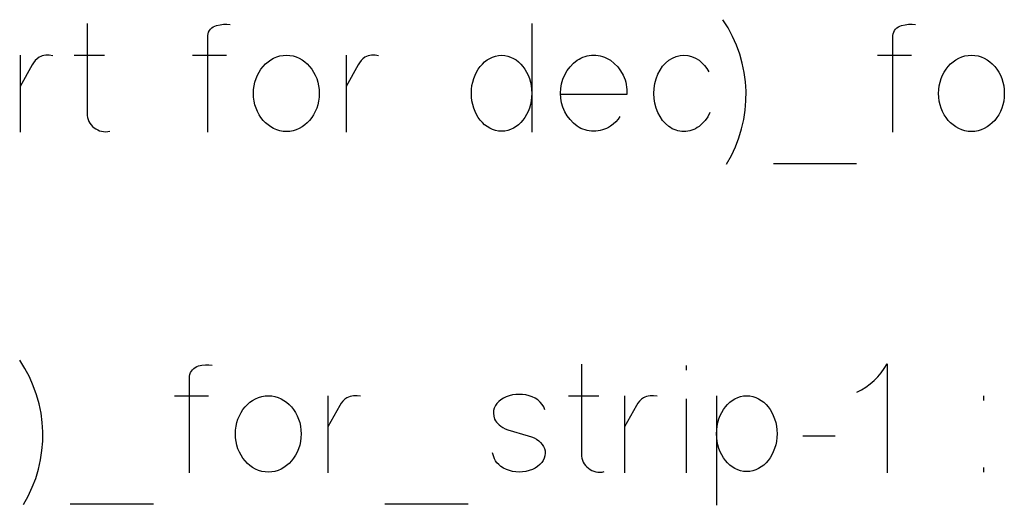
# Model space of a CAD drawing. Header units: inches. Extents: x -14.1 to 21.9, y -36.2 to -13.1.
# Tile 50 of 74: x 8.62 to 8.891, y -25.12 to -24.986. Entities that reach past the tile are written whole.
import ezdxf

# ---------------------------------------------------------------- set-up
doc = ezdxf.new("R2010")
doc.units = ezdxf.units.IN
doc.header["$LTSCALE"] = 0.5
doc.header["$MEASUREMENT"] = 0

msp = doc.modelspace()

# ---------------------------------------------------------------- linework, layer by layer
at = {"color": 7, "linetype": 'Continuous'}
for p, q in [((8.638613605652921, -24.98742955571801), (8.63861616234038, -25.01220773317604)), ((8.67299266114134, -24.98861660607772), (8.673388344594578, -24.98832883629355)), ((8.673388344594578, -24.98832883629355), (8.673819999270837, -24.98810101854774)), ((8.673819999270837, -24.98810101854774), (8.674299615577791, -24.98792715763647)), ((8.674299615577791, -24.98792715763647), (8.675264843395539, -24.98772931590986)), ((8.674299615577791, -24.98792715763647), (8.674299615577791, -24.98792715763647)), ((8.675264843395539, -24.98772931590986), (8.676218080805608, -24.98762739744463)), ((8.676218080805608, -24.98762739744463), (8.677153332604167, -24.98762140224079)), ((8.677153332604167, -24.98762140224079), (8.67807059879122, -24.98771732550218)), ((8.761155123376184, -24.98738758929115), (8.761158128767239, -25.01738758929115)), ((8.861769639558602, -24.98861660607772), (8.86216532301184, -24.98832883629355)), ((8.86216532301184, -24.98832883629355), (8.8625969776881, -24.98810101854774)), ((8.8625969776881, -24.98810101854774), (8.863076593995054, -24.98792715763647)), ((8.863076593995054, -24.98792715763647), (8.864041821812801, -24.98772931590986)), ((8.863076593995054, -24.98792715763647), (8.863076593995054, -24.98792715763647)), ((8.864041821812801, -24.98772931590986), (8.86499505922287, -24.98762739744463)), ((8.86499505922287, -24.98762739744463), (8.865930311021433, -24.98762140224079)), ((8.865930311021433, -24.98762140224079), (8.866847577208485, -24.98771732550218)), ((8.671851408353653, -25.01738758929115), (8.671853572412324, -24.99074490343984)), ((8.671853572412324, -24.99074490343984), (8.671949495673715, -24.99024730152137)), ((8.671853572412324, -24.99074490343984), (8.671853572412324, -24.99074490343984)), ((8.671949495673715, -24.99024730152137), (8.672111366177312, -24.98977967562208)), ((8.672111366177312, -24.98977967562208), (8.672345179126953, -24.98935401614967)), ((8.672345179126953, -24.98935401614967), (8.672638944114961, -24.98896432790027)), ((8.672638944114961, -24.98896432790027), (8.67299266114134, -24.98861660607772)), ((8.86062917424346, -25.01738758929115), (8.86063055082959, -24.99074490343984)), ((8.86063055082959, -24.99074490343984), (8.860726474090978, -24.99024730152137)), ((8.86063055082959, -24.99074490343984), (8.86063055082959, -24.99074490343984)), ((8.860726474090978, -24.99024730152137), (8.860888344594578, -24.98977967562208)), ((8.860888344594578, -24.98977967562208), (8.861122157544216, -24.98935401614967)), ((8.861122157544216, -24.98935401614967), (8.861415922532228, -24.98896432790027)), ((8.861415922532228, -24.98896432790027), (8.861769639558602, -24.98861660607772)), ((8.620178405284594, -24.99617056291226), (8.62018091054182, -25.01738758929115)), ((8.625828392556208, -24.99648830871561), (8.625402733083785, -24.99671013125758)), ((8.626272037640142, -24.99632044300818), (8.625828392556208, -24.99648830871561)), ((8.626739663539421, -24.99621252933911), (8.626272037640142, -24.99632044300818)), ((8.627225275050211, -24.99615257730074), (8.626739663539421, -24.99621252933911)), ((8.628208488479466, -24.99615257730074), (8.627225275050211, -24.99615257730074)), ((8.62917072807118, -24.99629646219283), (8.628208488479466, -24.99615257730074)), ((8.635051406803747, -24.99617056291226), (8.643382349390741, -24.99617056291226)), ((8.66766500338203, -24.99612859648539), (8.67703342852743, -24.99612859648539)), ((8.690025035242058, -24.99696192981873), (8.690870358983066, -24.99659622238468)), ((8.690870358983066, -24.99659622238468), (8.691739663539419, -24.99633842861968)), ((8.691739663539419, -24.99633842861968), (8.692632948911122, -24.99618255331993)), ((8.692632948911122, -24.99618255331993), (8.693550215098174, -24.99612859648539)), ((8.693550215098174, -24.99612859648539), (8.693550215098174, -24.99612859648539)), ((8.693550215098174, -24.99612859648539), (8.694467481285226, -24.99618255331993)), ((8.694467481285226, -24.99618255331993), (8.695360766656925, -24.99633842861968)), ((8.695360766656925, -24.99633842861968), (8.696218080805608, -24.99659622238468)), ((8.696218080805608, -24.99659622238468), (8.69705141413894, -24.99696192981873)), ((8.709960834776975, -24.99617056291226), (8.709965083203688, -25.01738758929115)), ((8.715612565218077, -24.99648830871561), (8.715186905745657, -24.99671013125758)), ((8.71605621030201, -24.99632044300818), (8.715612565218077, -24.99648830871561)), ((8.71652383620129, -24.99621252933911), (8.71605621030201, -24.99632044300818)), ((8.717009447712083, -24.99615257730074), (8.71652383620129, -24.99621252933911)), ((8.717992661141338, -24.99615257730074), (8.717009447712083, -24.99615257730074)), ((8.718957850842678, -24.99629646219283), (8.717992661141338, -24.99615257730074)), ((8.749575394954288, -24.99700389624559), (8.750342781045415, -24.99663818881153)), ((8.750342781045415, -24.99663818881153), (8.751146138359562, -24.99638039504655)), ((8.751146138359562, -24.99638039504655), (8.751967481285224, -24.99622451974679)), ((8.751967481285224, -24.99622451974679), (8.752824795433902, -24.99617056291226)), ((8.752824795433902, -24.99617056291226), (8.752824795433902, -24.99617056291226)), ((8.752824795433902, -24.99617056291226), (8.753682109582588, -24.99622451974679)), ((8.753682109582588, -24.99622451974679), (8.754509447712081, -24.99638039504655)), ((8.754509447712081, -24.99638039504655), (8.755312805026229, -24.99663818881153)), ((8.755312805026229, -24.99663818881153), (8.75608019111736, -24.99700389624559)), ((8.774713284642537, -24.99691996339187), (8.775264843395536, -24.9966801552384)), ((8.775264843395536, -24.9966801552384), (8.775828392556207, -24.99648231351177)), ((8.775828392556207, -24.99648231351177), (8.776403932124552, -24.99632643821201)), ((8.776403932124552, -24.99632643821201), (8.776991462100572, -24.99621852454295)), ((8.776991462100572, -24.99621852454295), (8.777596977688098, -24.99615257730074)), ((8.777596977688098, -24.99615257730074), (8.778208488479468, -24.99612859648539)), ((8.778208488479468, -24.99612859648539), (8.77882599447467, -24.99615257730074)), ((8.77882599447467, -24.99615257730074), (8.7794315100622, -24.99621852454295)), ((8.7794315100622, -24.99621852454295), (8.780025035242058, -24.99632643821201)), ((8.780025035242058, -24.99632643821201), (8.780606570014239, -24.99648231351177)), ((8.780606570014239, -24.99648231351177), (8.781176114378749, -24.9966801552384)), ((8.781176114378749, -24.9966801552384), (8.781733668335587, -24.99691996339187)), ((8.799911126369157, -24.99691996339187), (8.800948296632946, -24.99648231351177)), ((8.800948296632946, -24.99648231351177), (8.802003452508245, -24.99621852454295)), ((8.802003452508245, -24.99621852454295), (8.80308858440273, -24.99612859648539)), ((8.80308858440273, -24.99612859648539), (8.80308858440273, -24.99612859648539)), ((8.80308858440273, -24.99612859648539), (8.8041557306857, -24.99621852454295)), ((8.8041557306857, -24.99621852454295), (8.805204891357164, -24.99648231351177)), ((8.805204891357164, -24.99648231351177), (8.806230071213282, -24.99691996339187)), ((8.856442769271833, -24.99612859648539), (8.865810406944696, -24.99612859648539)), ((8.878802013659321, -24.99696192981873), (8.879647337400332, -24.99659622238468)), ((8.879647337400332, -24.99659622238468), (8.880516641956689, -24.99633842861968)), ((8.880516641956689, -24.99633842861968), (8.881409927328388, -24.99618255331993)), ((8.881409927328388, -24.99618255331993), (8.882327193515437, -24.99612859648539)), ((8.882327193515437, -24.99612859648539), (8.882327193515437, -24.99612859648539)), ((8.882327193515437, -24.99612859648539), (8.883244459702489, -24.99618255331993)), ((8.883244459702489, -24.99618255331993), (8.884137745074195, -24.99633842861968)), ((8.884137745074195, -24.99633842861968), (8.884995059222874, -24.99659622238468)), ((8.884995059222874, -24.99659622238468), (8.885828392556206, -24.99696192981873)), ((8.62349625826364, -24.99882643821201), (8.62018091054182, -25.0047496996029)), ((8.623867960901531, -24.99821492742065), (8.62349625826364, -24.99882643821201)), ((8.62349625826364, -24.99882643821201), (8.62349625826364, -24.99882643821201)), ((8.624323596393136, -24.99762140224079), (8.623867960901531, -24.99821492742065)), ((8.624845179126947, -24.99709981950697), (8.624323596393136, -24.99762140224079)), ((8.625402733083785, -24.99671013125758), (8.624845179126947, -24.99709981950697)), ((8.625402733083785, -24.99671013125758), (8.625402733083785, -24.99671013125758)), ((8.686535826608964, -24.99996552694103), (8.687123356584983, -24.99922212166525)), ((8.687123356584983, -24.99922212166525), (8.68777083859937, -24.99854466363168)), ((8.68777083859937, -24.99854466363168), (8.688472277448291, -24.99793914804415)), ((8.688472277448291, -24.99793914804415), (8.689221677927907, -24.9974115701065)), ((8.689221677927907, -24.9974115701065), (8.690025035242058, -24.99696192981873)), ((8.69705141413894, -24.99696192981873), (8.697842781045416, -24.9974115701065)), ((8.697842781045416, -24.9974115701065), (8.698592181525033, -24.99793914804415)), ((8.698592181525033, -24.99793914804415), (8.69928162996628, -24.99854466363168)), ((8.69928162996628, -24.99854466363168), (8.699929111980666, -24.99922212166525)), ((8.699929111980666, -24.99922212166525), (8.700516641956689, -24.99996552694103)), ((8.713280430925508, -24.99882643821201), (8.709965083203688, -25.0047496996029)), ((8.7136521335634, -24.99821492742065), (8.713280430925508, -24.99882643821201)), ((8.713280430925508, -24.99882643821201), (8.713280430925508, -24.99882643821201)), ((8.714107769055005, -24.99762140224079), (8.7136521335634, -24.99821492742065)), ((8.714629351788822, -24.99709981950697), (8.714107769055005, -24.99762140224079)), ((8.715186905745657, -24.99671013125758), (8.714629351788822, -24.99709981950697)), ((8.715186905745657, -24.99671013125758), (8.715186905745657, -24.99671013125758)), ((8.74640992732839, -24.9999775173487), (8.746943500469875, -24.99924010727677)), ((8.746943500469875, -24.99924010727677), (8.747531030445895, -24.99857463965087)), ((8.747531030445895, -24.99857463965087), (8.748160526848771, -24.99797511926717)), ((8.748160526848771, -24.99797511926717), (8.748843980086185, -24.99745353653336)), ((8.748843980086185, -24.99745353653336), (8.749575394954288, -24.99700389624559)), ((8.75608019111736, -24.99700389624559), (8.756811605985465, -24.99745353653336)), ((8.756811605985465, -24.99745353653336), (8.757495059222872, -24.99797511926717)), ((8.757495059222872, -24.99797511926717), (8.758124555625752, -24.99857463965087)), ((8.758124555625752, -24.99857463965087), (8.758712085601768, -24.99924010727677)), ((8.758712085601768, -24.99924010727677), (8.759245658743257, -24.9999775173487)), ((8.770918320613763, -25.00036720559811), (8.7717036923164, -24.99931804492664)), ((8.7717036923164, -24.99931804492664), (8.772614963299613, -24.99837679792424)), ((8.772614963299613, -24.99837679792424), (8.773652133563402, -24.99753746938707)), ((8.773652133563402, -24.99753746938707), (8.774179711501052, -24.99720773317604)), ((8.773652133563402, -24.99753746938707), (8.773652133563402, -24.99753746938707)), ((8.774179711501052, -24.99720773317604), (8.774713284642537, -24.99691996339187)), ((8.781733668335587, -24.99691996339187), (8.782279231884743, -24.99720773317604)), ((8.782279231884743, -24.99720773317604), (8.782812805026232, -24.99753746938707)), ((8.782812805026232, -24.99753746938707), (8.782812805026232, -24.99753746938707)), ((8.782812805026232, -24.99753746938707), (8.783885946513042, -24.99840077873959)), ((8.783885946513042, -24.99840077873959), (8.784827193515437, -24.99937799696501)), ((8.784827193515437, -24.99937799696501), (8.785636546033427, -25.0004631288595)), ((8.796487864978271, -25.00023531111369), (8.797195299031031, -24.99920413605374)), ((8.797195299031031, -24.99920413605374), (8.797998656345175, -24.9983048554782)), ((8.797998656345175, -24.9983048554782), (8.798903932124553, -24.99753746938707)), ((8.798903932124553, -24.99753746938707), (8.799911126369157, -24.99691996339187)), ((8.798903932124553, -24.99753746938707), (8.798903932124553, -24.99753746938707)), ((8.806230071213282, -24.99691996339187), (8.807237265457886, -24.99753746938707)), ((8.807237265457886, -24.99753746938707), (8.807237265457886, -24.99753746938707)), ((8.807237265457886, -24.99753746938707), (8.808046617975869, -24.99822092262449)), ((8.808046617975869, -24.99822092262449), (8.808772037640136, -24.99897631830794)), ((8.808772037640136, -24.99897631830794), (8.809413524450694, -24.99981564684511)), ((8.87531280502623, -24.99996552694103), (8.87590033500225, -24.99922212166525)), ((8.87590033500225, -24.99922212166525), (8.87654781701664, -24.99854466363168)), ((8.87654781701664, -24.99854466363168), (8.87724925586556, -24.99793914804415)), ((8.87724925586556, -24.99793914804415), (8.877998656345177, -24.9974115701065)), ((8.877998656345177, -24.9974115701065), (8.878802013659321, -24.99696192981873)), ((8.885828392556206, -24.99696192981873), (8.886619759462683, -24.9974115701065)), ((8.886619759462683, -24.9974115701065), (8.887369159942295, -24.99793914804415)), ((8.887369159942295, -24.99793914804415), (8.888058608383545, -24.99854466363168)), ((8.888058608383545, -24.99854466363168), (8.888706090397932, -24.99922212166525)), ((8.888706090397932, -24.99922212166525), (8.889293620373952, -24.99996552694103)), ((8.685174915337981, -25.0025734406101), (8.685564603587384, -25.00164418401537)), ((8.685564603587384, -25.00164418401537), (8.686014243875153, -25.00077487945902)), ((8.686014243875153, -25.00077487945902), (8.686535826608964, -24.99996552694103)), ((8.700516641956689, -24.99996552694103), (8.7010382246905, -25.00077487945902)), ((8.7010382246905, -25.00077487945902), (8.701493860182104, -25.00164418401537)), ((8.701493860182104, -25.00164418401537), (8.701877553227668, -25.0025734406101)), ((8.745156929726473, -25.00255545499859), (8.745516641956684, -25.00163219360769)), ((8.745516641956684, -25.00163219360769), (8.745936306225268, -25.00077487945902)), ((8.745936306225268, -25.00077487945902), (8.74640992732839, -24.9999775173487)), ((8.759245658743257, -24.9999775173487), (8.759719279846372, -25.00077487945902)), ((8.759719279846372, -25.00077487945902), (8.760132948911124, -25.00163219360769)), ((8.760132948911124, -25.00163219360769), (8.760492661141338, -25.00255545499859)), ((8.769731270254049, -25.00273531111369), (8.77025285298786, -25.0015182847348)), ((8.77025285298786, -25.0015182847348), (8.770918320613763, -25.00036720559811)), ((8.785636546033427, -25.0004631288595), (8.786314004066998, -25.00166216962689)), ((8.786314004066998, -25.00166216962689), (8.786595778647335, -25.00229166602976)), ((8.795390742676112, -25.0026393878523), (8.795882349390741, -25.00139238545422)), ((8.795882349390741, -25.00139238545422), (8.796487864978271, -25.00023531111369)), ((8.795882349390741, -25.00139238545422), (8.795882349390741, -25.00139238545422)), ((8.809413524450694, -24.99981564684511), (8.809971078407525, -25.00072691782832)), ((8.873951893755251, -25.0025734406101), (8.87434158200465, -25.00164418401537)), ((8.87434158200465, -25.00164418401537), (8.874791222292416, -25.00077487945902)), ((8.874791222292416, -25.00077487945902), (8.87531280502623, -24.99996552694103)), ((8.889293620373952, -24.99996552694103), (8.889815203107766, -25.00077487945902)), ((8.889815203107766, -25.00077487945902), (8.89027083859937, -25.00164418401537)), ((8.89027083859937, -25.00164418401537), (8.890654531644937, -25.0025734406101)), ((8.68451544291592, -25.00558902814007), (8.684647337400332, -25.00455785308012)), ((8.684647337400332, -25.00455785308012), (8.684869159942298, -25.00355065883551)), ((8.684869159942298, -25.00355065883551), (8.685174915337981, -25.0025734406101)), ((8.701877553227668, -25.0025734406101), (8.70218930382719, -25.00355065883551)), ((8.70218930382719, -25.00355065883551), (8.702411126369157, -25.00455785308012)), ((8.702411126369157, -25.00455785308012), (8.702543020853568, -25.00558902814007)), ((8.744539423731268, -25.00555305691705), (8.744665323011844, -25.0045218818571)), ((8.744665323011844, -25.0045218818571), (8.744869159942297, -25.00352667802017)), ((8.744869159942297, -25.00352667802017), (8.745156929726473, -25.00255545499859)), ((8.760492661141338, -25.00255545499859), (8.76078642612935, -25.00352667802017)), ((8.76078642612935, -25.00352667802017), (8.760990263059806, -25.0045218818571)), ((8.760990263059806, -25.0045218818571), (8.761116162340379, -25.00555305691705)), ((8.769131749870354, -25.00528327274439), (8.769353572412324, -25.00399430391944)), ((8.769353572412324, -25.00399430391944), (8.769731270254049, -25.00273531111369)), ((8.786595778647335, -25.00229166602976), (8.786841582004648, -25.00293315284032)), ((8.786841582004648, -25.00293315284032), (8.78703342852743, -25.00358663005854)), ((8.78703342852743, -25.00358663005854), (8.78718930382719, -25.0042461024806)), ((8.78718930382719, -25.0042461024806), (8.787297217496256, -25.00491756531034)), ((8.794833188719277, -25.00527128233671), (8.79504302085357, -25.00392835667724)), ((8.79504302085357, -25.00392835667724), (8.795390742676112, -25.0026393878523)), ((8.873292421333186, -25.00558902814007), (8.873424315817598, -25.00455785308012)), ((8.873424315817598, -25.00455785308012), (8.873646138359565, -25.00355065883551)), ((8.873646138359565, -25.00355065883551), (8.873951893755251, -25.0025734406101)), ((8.890654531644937, -25.0025734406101), (8.890966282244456, -25.00355065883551)), ((8.890966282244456, -25.00355065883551), (8.891188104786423, -25.00455785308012)), ((8.891188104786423, -25.00455785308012), (8.891319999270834, -25.00558902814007)), ((8.68447347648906, -25.00665617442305), (8.68451544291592, -25.00558902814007)), ((8.68451544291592, -25.0077353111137), (8.68447347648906, -25.00665617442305)), ((8.68447347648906, -25.00665617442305), (8.68447347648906, -25.00665617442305)), ((8.702543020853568, -25.00558902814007), (8.702584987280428, -25.00665617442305)), ((8.702583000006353, -25.00665617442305), (8.702543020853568, -25.0077353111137)), ((8.744497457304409, -25.00661420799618), (8.744539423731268, -25.00555305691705)), ((8.744539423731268, -25.00769334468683), (8.744497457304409, -25.00661420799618)), ((8.744497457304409, -25.00661420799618), (8.744497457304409, -25.00661420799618)), ((8.761116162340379, -25.00555305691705), (8.761158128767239, -25.00661420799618)), ((8.761155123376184, -25.00661420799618), (8.761116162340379, -25.00769334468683)), ((8.769053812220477, -25.00661420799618), (8.769131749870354, -25.00528327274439)), ((8.769131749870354, -25.00793914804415), (8.769053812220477, -25.00661420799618)), ((8.769053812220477, -25.00661420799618), (8.769053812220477, -25.00661420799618)), ((8.787369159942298, -25.00698591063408), (8.769137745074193, -25.00698591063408)), ((8.787297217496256, -25.00491756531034), (8.787369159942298, -25.0055950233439)), ((8.787369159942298, -25.0055950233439), (8.787387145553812, -25.00628447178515)), ((8.787387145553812, -25.00628447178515), (8.787369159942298, -25.00698591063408)), ((8.787369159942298, -25.00698591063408), (8.787369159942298, -25.00698591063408)), ((8.794761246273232, -25.00665617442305), (8.794833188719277, -25.00527128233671)), ((8.794833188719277, -25.00805905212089), (8.794761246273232, -25.00665617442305)), ((8.794761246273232, -25.00665617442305), (8.794761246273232, -25.00665617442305)), ((8.873250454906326, -25.00665617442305), (8.873292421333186, -25.00558902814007)), ((8.873292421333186, -25.0077353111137), (8.873250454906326, -25.00665617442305)), ((8.873250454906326, -25.00665617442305), (8.873250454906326, -25.00665617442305)), ((8.891319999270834, -25.00558902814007), (8.891361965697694, -25.00665617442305)), ((8.89136076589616, -25.00665617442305), (8.891319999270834, -25.0077353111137)), ((8.684647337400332, -25.00877847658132), (8.68451544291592, -25.0077353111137)), ((8.684869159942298, -25.00978567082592), (8.684647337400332, -25.00877847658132)), ((8.685174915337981, -25.0107568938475), (8.684869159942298, -25.00978567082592)), ((8.70218930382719, -25.00978567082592), (8.701877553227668, -25.0107568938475)), ((8.702411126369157, -25.00877847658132), (8.70218930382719, -25.00978567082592)), ((8.702543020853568, -25.0077353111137), (8.702411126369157, -25.00877847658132)), ((8.744665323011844, -25.00873651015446), (8.744539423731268, -25.00769334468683)), ((8.744869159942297, -25.00974370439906), (8.744665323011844, -25.00873651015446)), ((8.745156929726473, -25.01071492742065), (8.744869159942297, -25.00974370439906)), ((8.76078642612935, -25.00974370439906), (8.760492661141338, -25.01071492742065)), ((8.760990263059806, -25.00873651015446), (8.76078642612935, -25.00974370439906)), ((8.761116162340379, -25.00769334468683), (8.760990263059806, -25.00873651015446)), ((8.769353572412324, -25.00923411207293), (8.769131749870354, -25.00793914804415)), ((8.769731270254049, -25.01048710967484), (8.769353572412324, -25.00923411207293)), ((8.79504302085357, -25.00940197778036), (8.794833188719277, -25.00805905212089)), ((8.795390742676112, -25.0106909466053), (8.79504302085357, -25.00940197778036)), ((8.873424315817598, -25.00877847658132), (8.873292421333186, -25.0077353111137)), ((8.873646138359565, -25.00978567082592), (8.873424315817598, -25.00877847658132)), ((8.873951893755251, -25.0107568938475), (8.873646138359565, -25.00978567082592)), ((8.890966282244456, -25.00978567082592), (8.890654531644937, -25.0107568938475)), ((8.891188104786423, -25.00877847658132), (8.890966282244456, -25.00978567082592)), ((8.891319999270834, -25.0077353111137), (8.891188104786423, -25.00877847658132)), ((8.63861616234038, -25.01220773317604), (8.63861616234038, -25.01220773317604)), ((8.63861616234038, -25.01220773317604), (8.638646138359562, -25.01278327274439)), ((8.638646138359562, -25.01278327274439), (8.638742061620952, -25.01334082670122)), ((8.685564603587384, -25.01168015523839), (8.685174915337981, -25.0107568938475)), ((8.686014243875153, -25.01254346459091), (8.685564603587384, -25.01168015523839)), ((8.686535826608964, -25.0133528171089), (8.686014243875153, -25.01254346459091)), ((8.7010382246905, -25.01254346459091), (8.700516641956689, -25.0133528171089)), ((8.701493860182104, -25.01168015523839), (8.7010382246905, -25.01254346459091)), ((8.701877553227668, -25.0107568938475), (8.701493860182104, -25.01168015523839)), ((8.745516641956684, -25.01163818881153), (8.745156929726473, -25.01071492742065)), ((8.745936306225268, -25.01249550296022), (8.745516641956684, -25.01163818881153)), ((8.74640992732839, -25.01329286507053), (8.745936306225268, -25.01249550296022)), ((8.759719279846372, -25.01249550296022), (8.759245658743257, -25.01329286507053)), ((8.760132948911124, -25.01163818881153), (8.759719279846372, -25.01249550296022)), ((8.760492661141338, -25.01071492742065), (8.760132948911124, -25.01163818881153)), ((8.77025285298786, -25.01171013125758), (8.769731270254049, -25.01048710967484)), ((8.770918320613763, -25.01286121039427), (8.77025285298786, -25.01171013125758)), ((8.7717036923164, -25.01390437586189), (8.770918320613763, -25.01286121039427)), ((8.795882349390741, -25.01191996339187), (8.795390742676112, -25.0106909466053)), ((8.796487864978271, -25.0130770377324), (8.795882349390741, -25.01191996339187)), ((8.795882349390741, -25.01191996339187), (8.795882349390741, -25.01191996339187)), ((8.81025620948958, -25.01196192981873), (8.809653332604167, -25.01310101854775)), ((8.87434158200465, -25.01168015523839), (8.873951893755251, -25.0107568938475)), ((8.874791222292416, -25.01254346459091), (8.87434158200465, -25.01168015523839)), ((8.87531280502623, -25.0133528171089), (8.874791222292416, -25.01254346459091)), ((8.889815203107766, -25.01254346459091), (8.889293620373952, -25.0133528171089)), ((8.89027083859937, -25.01168015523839), (8.889815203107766, -25.01254346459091)), ((8.890654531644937, -25.0107568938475), (8.89027083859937, -25.01168015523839)), ((8.638742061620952, -25.01334082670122), (8.638897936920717, -25.01388039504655)), ((8.638897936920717, -25.01388039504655), (8.639113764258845, -25.0144079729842)), ((8.639113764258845, -25.0144079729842), (8.639389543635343, -25.01490557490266)), ((8.639389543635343, -25.01490557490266), (8.63972527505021, -25.01535521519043)), ((8.63972527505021, -25.01535521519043), (8.640114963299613, -25.01577487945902)), ((8.687123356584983, -25.01409622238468), (8.686535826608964, -25.0133528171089)), ((8.68777083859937, -25.01477368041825), (8.687123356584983, -25.01409622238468)), ((8.688472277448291, -25.01537320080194), (8.68777083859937, -25.01477368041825)), ((8.689221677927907, -25.0159007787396), (8.688472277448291, -25.01537320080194)), ((8.698592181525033, -25.01537320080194), (8.697842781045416, -25.0159007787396)), ((8.69928162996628, -25.01477368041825), (8.698592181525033, -25.01537320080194)), ((8.699929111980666, -25.01409622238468), (8.69928162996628, -25.01477368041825)), ((8.700516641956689, -25.0133528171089), (8.699929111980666, -25.01409622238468)), ((8.746943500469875, -25.01403027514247), (8.74640992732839, -25.01329286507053)), ((8.747531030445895, -25.01469574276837), (8.746943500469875, -25.01403027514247)), ((8.748160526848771, -25.01529526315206), (8.747531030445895, -25.01469574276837)), ((8.748843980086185, -25.01581684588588), (8.748160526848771, -25.01529526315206)), ((8.757495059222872, -25.01529526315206), (8.756811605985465, -25.01581684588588)), ((8.758124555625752, -25.01469574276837), (8.757495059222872, -25.01529526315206)), ((8.758712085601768, -25.01403027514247), (8.758124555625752, -25.01469574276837)), ((8.759245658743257, -25.01329286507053), (8.758712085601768, -25.01403027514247)), ((8.772614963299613, -25.01485161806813), (8.7717036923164, -25.01390437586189)), ((8.773652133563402, -25.0156909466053), (8.772614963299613, -25.01485161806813)), ((8.78357419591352, -25.01512140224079), (8.782812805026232, -25.0156909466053)), ((8.78428162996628, -25.01449190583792), (8.78357419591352, -25.01512140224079)), ((8.784917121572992, -25.01379646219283), (8.78428162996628, -25.01449190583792)), ((8.785461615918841, -25.01303507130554), (8.784917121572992, -25.01379646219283)), ((8.797195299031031, -25.01410821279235), (8.796487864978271, -25.0130770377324)), ((8.797998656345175, -25.01500749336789), (8.797195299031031, -25.01410821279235)), ((8.798903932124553, -25.01577487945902), (8.797998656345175, -25.01500749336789)), ((8.808142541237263, -25.01500749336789), (8.807237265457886, -25.01577487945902)), ((8.808945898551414, -25.01411420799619), (8.808142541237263, -25.01500749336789)), ((8.809653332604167, -25.01310101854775), (8.808945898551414, -25.01411420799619)), ((8.87590033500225, -25.01409622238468), (8.87531280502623, -25.0133528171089)), ((8.87654781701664, -25.01477368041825), (8.87590033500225, -25.01409622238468)), ((8.87724925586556, -25.01537320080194), (8.87654781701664, -25.01477368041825)), ((8.877998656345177, -25.0159007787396), (8.87724925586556, -25.01537320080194)), ((8.887369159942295, -25.01537320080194), (8.886619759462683, -25.0159007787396)), ((8.888058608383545, -25.01477368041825), (8.887369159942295, -25.01537320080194)), ((8.888706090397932, -25.01409622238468), (8.888058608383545, -25.01477368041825)), ((8.889293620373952, -25.0133528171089), (8.888706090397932, -25.01409622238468)), ((8.640114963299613, -25.01577487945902), (8.640564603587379, -25.0161465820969)), ((8.640564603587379, -25.0161465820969), (8.640564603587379, -25.0161465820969)), ((8.640564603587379, -25.0161465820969), (8.641032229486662, -25.01647032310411)), ((8.641032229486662, -25.01647032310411), (8.641529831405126, -25.01673411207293)), ((8.641529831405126, -25.01673411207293), (8.642045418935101, -25.01694394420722)), ((8.642045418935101, -25.01694394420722), (8.642590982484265, -25.01709981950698)), ((8.642590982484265, -25.01709981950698), (8.643154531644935, -25.01718974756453)), ((8.643154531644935, -25.01718974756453), (8.643724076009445, -25.01721372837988)), ((8.643724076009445, -25.01721372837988), (8.644293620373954, -25.01716576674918)), ((8.644293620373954, -25.01716576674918), (8.644875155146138, -25.01705785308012)), ((8.690025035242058, -25.0163564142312), (8.689221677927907, -25.0159007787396)), ((8.690870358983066, -25.01671612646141), (8.690025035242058, -25.0163564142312)), ((8.691739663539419, -25.0169739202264), (8.690870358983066, -25.01671612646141)), ((8.692632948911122, -25.01712979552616), (8.691739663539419, -25.0169739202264)), ((8.693550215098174, -25.0171837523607), (8.692632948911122, -25.01712979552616)), ((8.694467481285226, -25.01712979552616), (8.693550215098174, -25.0171837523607)), ((8.693550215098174, -25.0171837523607), (8.693550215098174, -25.0171837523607)), ((8.695360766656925, -25.0169739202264), (8.694467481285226, -25.01712979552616)), ((8.696218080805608, -25.01671612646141), (8.695360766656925, -25.0169739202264)), ((8.69705141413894, -25.0163564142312), (8.696218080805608, -25.01671612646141)), ((8.697842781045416, -25.0159007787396), (8.69705141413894, -25.0163564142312)), ((8.749575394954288, -25.01627248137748), (8.748843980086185, -25.01581684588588)), ((8.750342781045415, -25.01663219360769), (8.749575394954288, -25.01627248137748)), ((8.751146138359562, -25.01688998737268), (8.750342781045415, -25.01663219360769)), ((8.751967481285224, -25.01704586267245), (8.751146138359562, -25.01688998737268)), ((8.752824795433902, -25.01709981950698), (8.751967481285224, -25.01704586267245)), ((8.753682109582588, -25.01704586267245), (8.752824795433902, -25.01709981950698)), ((8.752824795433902, -25.01709981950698), (8.752824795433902, -25.01709981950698)), ((8.754509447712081, -25.01688998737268), (8.753682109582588, -25.01704586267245)), ((8.755312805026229, -25.01663219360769), (8.754509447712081, -25.01688998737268)), ((8.75608019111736, -25.01627248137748), (8.755312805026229, -25.01663219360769)), ((8.756811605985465, -25.01581684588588), (8.75608019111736, -25.01627248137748)), ((8.774179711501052, -25.01602068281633), (8.773652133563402, -25.0156909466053)), ((8.773652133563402, -25.0156909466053), (8.773652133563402, -25.0156909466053)), ((8.774713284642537, -25.0163084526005), (8.774179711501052, -25.01602068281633)), ((8.775264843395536, -25.01654826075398), (8.774713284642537, -25.0163084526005)), ((8.775828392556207, -25.0167461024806), (8.775264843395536, -25.01654826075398)), ((8.776403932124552, -25.01690197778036), (8.775828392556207, -25.0167461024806)), ((8.776991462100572, -25.01700989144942), (8.776403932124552, -25.01690197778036)), ((8.777596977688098, -25.01707583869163), (8.776991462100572, -25.01700989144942)), ((8.778208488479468, -25.01709981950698), (8.777596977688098, -25.01707583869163)), ((8.77882599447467, -25.01707583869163), (8.778208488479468, -25.01709981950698)), ((8.7794315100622, -25.01700989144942), (8.77882599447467, -25.01707583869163)), ((8.780025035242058, -25.01690197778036), (8.7794315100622, -25.01700989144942)), ((8.780606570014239, -25.0167461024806), (8.780025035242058, -25.01690197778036)), ((8.781176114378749, -25.01654826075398), (8.780606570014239, -25.0167461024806)), ((8.781733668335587, -25.0163084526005), (8.781176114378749, -25.01654826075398)), ((8.782279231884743, -25.01602068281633), (8.781733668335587, -25.0163084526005)), ((8.782812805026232, -25.0156909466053), (8.782279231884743, -25.01602068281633)), ((8.782812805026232, -25.0156909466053), (8.782812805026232, -25.0156909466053)), ((8.799383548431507, -25.01610461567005), (8.798903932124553, -25.01577487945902)), ((8.798903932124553, -25.01577487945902), (8.798903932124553, -25.01577487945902)), ((8.799881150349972, -25.01639238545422), (8.799383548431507, -25.01610461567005)), ((8.800384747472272, -25.01663219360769), (8.799881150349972, -25.01639238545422)), ((8.800906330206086, -25.01683003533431), (8.800384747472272, -25.01663219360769)), ((8.801433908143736, -25.01698591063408), (8.800906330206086, -25.01683003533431)), ((8.80197347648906, -25.01709382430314), (8.801433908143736, -25.01698591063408)), ((8.80252503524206, -25.01715977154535), (8.80197347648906, -25.01709382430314)), ((8.80308858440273, -25.0171837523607), (8.80252503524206, -25.01715977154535)), ((8.803646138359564, -25.01715977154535), (8.80308858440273, -25.0171837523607)), ((8.80308858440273, -25.0171837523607), (8.80308858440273, -25.0171837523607)), ((8.804191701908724, -25.01709382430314), (8.803646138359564, -25.01715977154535)), ((8.80472527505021, -25.01698591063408), (8.804191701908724, -25.01709382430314)), ((8.805246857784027, -25.01683003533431), (8.80472527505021, -25.01698591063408)), ((8.805762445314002, -25.01663219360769), (8.805246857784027, -25.01683003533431)), ((8.806266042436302, -25.01639238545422), (8.805762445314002, -25.01663219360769)), ((8.806757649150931, -25.01610461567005), (8.806266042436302, -25.01639238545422)), ((8.807237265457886, -25.01577487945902), (8.806757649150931, -25.01610461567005)), ((8.807237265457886, -25.01577487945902), (8.807237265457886, -25.01577487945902)), ((8.878802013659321, -25.0163564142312), (8.877998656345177, -25.0159007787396)), ((8.879647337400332, -25.01671612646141), (8.878802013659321, -25.0163564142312)), ((8.880516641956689, -25.0169739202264), (8.879647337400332, -25.01671612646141)), ((8.881409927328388, -25.01712979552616), (8.880516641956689, -25.0169739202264)), ((8.882327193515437, -25.0171837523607), (8.881409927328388, -25.01712979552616)), ((8.883244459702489, -25.01712979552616), (8.882327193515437, -25.0171837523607)), ((8.882327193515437, -25.0171837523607), (8.882327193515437, -25.0171837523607)), ((8.884137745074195, -25.0169739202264), (8.883244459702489, -25.01712979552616)), ((8.884995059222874, -25.01671612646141), (8.884137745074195, -25.0169739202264)), ((8.885828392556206, -25.0163564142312), (8.884995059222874, -25.01671612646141)), ((8.886619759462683, -25.0159007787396), (8.885828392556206, -25.0163564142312)), ((8.827724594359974, -25.0259667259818), (8.850642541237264, -25.0259667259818)), ((8.66712335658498, -25.08363416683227), (8.667357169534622, -25.08320850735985)), ((8.667357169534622, -25.08320850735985), (8.667650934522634, -25.08281881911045)), ((8.667650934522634, -25.08281881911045), (8.668004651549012, -25.0824710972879)), ((8.668004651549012, -25.0824710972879), (8.66840033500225, -25.08218332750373)), ((8.66840033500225, -25.08218332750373), (8.668831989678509, -25.08195550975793)), ((8.668831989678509, -25.08195550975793), (8.669311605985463, -25.08178164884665)), ((8.669311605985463, -25.08178164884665), (8.670276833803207, -25.08158380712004)), ((8.669311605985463, -25.08178164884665), (8.669311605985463, -25.08178164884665)), ((8.670276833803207, -25.08158380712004), (8.67123007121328, -25.08148188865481)), ((8.67123007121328, -25.08148188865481), (8.672165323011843, -25.08147589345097)), ((8.672165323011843, -25.08147589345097), (8.673082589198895, -25.08157181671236)), ((8.774826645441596, -25.08128404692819), (8.774827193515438, -25.10606222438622)), ((8.803685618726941, -25.08165574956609), (8.80368810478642, -25.08293872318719)), ((8.857441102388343, -25.08366414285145), (8.858292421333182, -25.08248908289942)), ((8.858292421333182, -25.08248908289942), (8.859059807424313, -25.08124208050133)), ((8.859059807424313, -25.08124208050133), (8.859059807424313, -25.08124208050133)), ((8.859059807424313, -25.08124208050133), (8.859059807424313, -25.11124208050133)), ((8.666862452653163, -25.11124208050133), (8.666865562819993, -25.08459939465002)), ((8.666865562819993, -25.08459939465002), (8.666961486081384, -25.08410179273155)), ((8.666865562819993, -25.08459939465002), (8.666865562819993, -25.08459939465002)), ((8.666961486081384, -25.08410179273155), (8.66712335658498, -25.08363416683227)), ((8.854377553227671, -25.08674567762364), (8.855474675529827, -25.0857984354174)), ((8.855474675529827, -25.0857984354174), (8.856499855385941, -25.08476726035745)), ((8.856499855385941, -25.08476726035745), (8.857441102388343, -25.08366414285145)), ((8.850688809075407, -25.0890298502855), (8.851985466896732, -25.08836438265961)), ((8.851985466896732, -25.08836438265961), (8.853214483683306, -25.08760299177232)), ((8.853214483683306, -25.08760299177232), (8.854377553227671, -25.08674567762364)), ((8.662680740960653, -25.08998308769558), (8.672045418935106, -25.08998308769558)), ((8.683484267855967, -25.09179363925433), (8.684233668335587, -25.09126606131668)), ((8.684233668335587, -25.09126606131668), (8.68503702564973, -25.09081642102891)), ((8.68503702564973, -25.09081642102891), (8.685882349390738, -25.09045071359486)), ((8.685882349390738, -25.09045071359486), (8.686751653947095, -25.09019291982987)), ((8.686751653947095, -25.09019291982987), (8.687644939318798, -25.09003704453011)), ((8.687644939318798, -25.09003704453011), (8.688562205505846, -25.08998308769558)), ((8.688562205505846, -25.08998308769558), (8.688562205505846, -25.08998308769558)), ((8.688562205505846, -25.08998308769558), (8.689479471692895, -25.09003704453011)), ((8.689479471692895, -25.09003704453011), (8.690372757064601, -25.09019291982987)), ((8.690372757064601, -25.09019291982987), (8.69123007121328, -25.09045071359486)), ((8.69123007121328, -25.09045071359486), (8.692063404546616, -25.09081642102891)), ((8.692063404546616, -25.09081642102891), (8.692854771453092, -25.09126606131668)), ((8.692854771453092, -25.09126606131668), (8.693604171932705, -25.09179363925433)), ((8.704976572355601, -25.09002505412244), (8.704977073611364, -25.11124208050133)), ((8.70911975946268, -25.09147589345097), (8.708664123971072, -25.09206941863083)), ((8.709641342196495, -25.09095431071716), (8.70911975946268, -25.09147589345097)), ((8.71019889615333, -25.09056462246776), (8.709641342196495, -25.09095431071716)), ((8.710624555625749, -25.0903427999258), (8.71019889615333, -25.09056462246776)), ((8.71019889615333, -25.09056462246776), (8.71019889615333, -25.09056462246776)), ((8.711068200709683, -25.09017493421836), (8.710624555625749, -25.0903427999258)), ((8.711535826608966, -25.0900670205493), (8.711068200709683, -25.09017493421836)), ((8.712021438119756, -25.09000706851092), (8.711535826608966, -25.0900670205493)), ((8.713004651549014, -25.09000706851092), (8.712021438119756, -25.09000706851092)), ((8.713968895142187, -25.09015095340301), (8.713004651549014, -25.09000706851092)), ((8.75205141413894, -25.09158380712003), (8.75152383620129, -25.09212337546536)), ((8.752668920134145, -25.09110419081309), (8.75205141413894, -25.09158380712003)), ((8.753352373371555, -25.09066654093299), (8.752668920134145, -25.09110419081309)), ((8.752668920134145, -25.09110419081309), (8.752668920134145, -25.09110419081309)), ((8.754107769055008, -25.0902948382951), (8.753352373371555, -25.09066654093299)), ((8.75494709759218, -25.09000107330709), (8.754107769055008, -25.0902948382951)), ((8.755858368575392, -25.08977925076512), (8.75494709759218, -25.09000107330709)), ((8.756787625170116, -25.08965335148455), (8.755858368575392, -25.08977925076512)), ((8.755858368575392, -25.08977925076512), (8.755858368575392, -25.08977925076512)), ((8.757710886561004, -25.08961138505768), (8.756787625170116, -25.08965335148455)), ((8.758634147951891, -25.08965335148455), (8.757710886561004, -25.08961138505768)), ((8.759545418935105, -25.08977925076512), (8.758634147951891, -25.08965335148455)), ((8.760450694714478, -25.09000107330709), (8.759545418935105, -25.08977925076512)), ((8.759545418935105, -25.08977925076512), (8.759545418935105, -25.08977925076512)), ((8.76129601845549, -25.09030682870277), (8.760450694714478, -25.09000107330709)), ((8.762087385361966, -25.0906845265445), (8.76129601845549, -25.09030682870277)), ((8.762818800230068, -25.09114615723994), (8.762087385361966, -25.0906845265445)), ((8.76349625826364, -25.09172169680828), (8.762818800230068, -25.09114615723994)), ((8.762818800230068, -25.09114615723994), (8.762818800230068, -25.09114615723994)), ((8.771264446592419, -25.09002505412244), (8.7795933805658, -25.09002505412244)), ((8.78670064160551, -25.09002505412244), (8.786703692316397, -25.11124208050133)), ((8.790846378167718, -25.09147589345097), (8.790390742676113, -25.09206941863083)), ((8.791367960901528, -25.09095431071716), (8.790846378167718, -25.09147589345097)), ((8.791925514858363, -25.09056462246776), (8.791367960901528, -25.09095431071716)), ((8.792351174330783, -25.0903427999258), (8.791925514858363, -25.09056462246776)), ((8.791925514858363, -25.09056462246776), (8.791925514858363, -25.09056462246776)), ((8.792794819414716, -25.09017493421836), (8.792351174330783, -25.0903427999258)), ((8.793262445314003, -25.0900670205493), (8.792794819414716, -25.09017493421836)), ((8.793748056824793, -25.09000706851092), (8.793262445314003, -25.0900670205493)), ((8.794731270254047, -25.09000706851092), (8.793748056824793, -25.09000706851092)), ((8.7956929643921, -25.09015095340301), (8.794731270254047, -25.09000706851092)), ((8.803685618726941, -25.09081642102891), (8.80368810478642, -25.11124208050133)), ((8.812067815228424, -25.08998308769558), (8.812069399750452, -25.12019291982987)), ((8.81572647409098, -25.09178764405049), (8.816409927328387, -25.09126606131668)), ((8.816409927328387, -25.09126606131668), (8.817141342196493, -25.09081642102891)), ((8.817141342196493, -25.09081642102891), (8.817914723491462, -25.09045071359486)), ((8.817914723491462, -25.09045071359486), (8.81871208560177, -25.09019291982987)), ((8.81871208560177, -25.09019291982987), (8.819539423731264, -25.09003704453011)), ((8.819539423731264, -25.09003704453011), (8.82039673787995, -25.08998308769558)), ((8.82039673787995, -25.08998308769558), (8.82039673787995, -25.08998308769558)), ((8.82039673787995, -25.08998308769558), (8.821254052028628, -25.09003704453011)), ((8.821254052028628, -25.09003704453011), (8.822081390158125, -25.09019291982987)), ((8.822081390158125, -25.09019291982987), (8.822884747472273, -25.09045071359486)), ((8.822884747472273, -25.09045071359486), (8.823652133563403, -25.09081642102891)), ((8.823652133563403, -25.09081642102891), (8.824383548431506, -25.09126606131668)), ((8.824383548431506, -25.09126606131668), (8.825067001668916, -25.09178764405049)), ((8.88569597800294, -25.09127205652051), (8.885696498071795, -25.09002505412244)), ((8.681026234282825, -25.0946293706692), (8.68154781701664, -25.09382001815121)), ((8.68154781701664, -25.09382001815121), (8.68213534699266, -25.09307661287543)), ((8.68213534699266, -25.09307661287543), (8.682782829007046, -25.09239915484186)), ((8.682782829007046, -25.09239915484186), (8.683484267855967, -25.09179363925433)), ((8.693604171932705, -25.09179363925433), (8.694293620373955, -25.09239915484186)), ((8.694293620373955, -25.09239915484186), (8.694941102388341, -25.09307661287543)), ((8.694941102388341, -25.09307661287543), (8.695528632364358, -25.09382001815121)), ((8.695528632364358, -25.09382001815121), (8.696050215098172, -25.0946293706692)), ((8.708292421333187, -25.0926809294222), (8.704977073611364, -25.09860419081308)), ((8.708664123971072, -25.09206941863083), (8.708292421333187, -25.0926809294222)), ((8.708292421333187, -25.0926809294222), (8.708292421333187, -25.0926809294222)), ((8.750624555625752, -25.09407181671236), (8.750588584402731, -25.09480922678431)), ((8.750804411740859, -25.09338236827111), (8.750624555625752, -25.09407181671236)), ((8.751110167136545, -25.09271690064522), (8.750804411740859, -25.09338236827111)), ((8.750804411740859, -25.09338236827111), (8.750804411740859, -25.09338236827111)), ((8.75152383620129, -25.09212337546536), (8.751110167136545, -25.09271690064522)), ((8.764041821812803, -25.09236917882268), (8.76349625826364, -25.09172169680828)), ((8.764449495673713, -25.09308860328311), (8.764041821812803, -25.09236917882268)), ((8.764722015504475, -25.09387997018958), (8.764449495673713, -25.09308860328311)), ((8.79001904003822, -25.0926809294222), (8.786703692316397, -25.09860419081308)), ((8.790390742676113, -25.09206941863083), (8.79001904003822, -25.0926809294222)), ((8.79001904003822, -25.0926809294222), (8.79001904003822, -25.0926809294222)), ((8.813508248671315, -25.09459339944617), (8.813981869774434, -25.09379004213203)), ((8.813981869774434, -25.09379004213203), (8.814509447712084, -25.09305263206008)), ((8.814509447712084, -25.09305263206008), (8.8150969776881, -25.09238716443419)), ((8.8150969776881, -25.09238716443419), (8.81572647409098, -25.09178764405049)), ((8.825067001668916, -25.09178764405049), (8.825696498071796, -25.09238716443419)), ((8.825696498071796, -25.09238716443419), (8.82627803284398, -25.09305263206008)), ((8.82627803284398, -25.09305263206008), (8.826811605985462, -25.09379004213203)), ((8.826811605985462, -25.09379004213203), (8.82728522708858, -25.09459339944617)), ((8.679881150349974, -25.0974051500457), (8.680186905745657, -25.09642793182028)), ((8.680186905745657, -25.09642793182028), (8.680576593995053, -25.09549867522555)), ((8.680576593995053, -25.09549867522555), (8.681026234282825, -25.0946293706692)), ((8.696050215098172, -25.0946293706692), (8.69650585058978, -25.09549867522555)), ((8.69650585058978, -25.09549867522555), (8.696889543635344, -25.09642793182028)), ((8.696889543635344, -25.09642793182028), (8.697201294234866, -25.0974051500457)), ((8.750588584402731, -25.09480922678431), (8.750684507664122, -25.09560658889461)), ((8.750684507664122, -25.09560658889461), (8.750924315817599, -25.09645191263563)), ((8.750924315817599, -25.09645191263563), (8.750924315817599, -25.09645191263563)), ((8.750924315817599, -25.09645191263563), (8.751134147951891, -25.09687157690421)), ((8.751134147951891, -25.09687157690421), (8.751415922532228, -25.09727325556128)), ((8.812441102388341, -25.09736917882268), (8.812728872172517, -25.09639196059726)), ((8.812728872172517, -25.09639196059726), (8.813088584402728, -25.0954567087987)), ((8.813088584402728, -25.0954567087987), (8.813508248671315, -25.09459339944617)), ((8.82728522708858, -25.09459339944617), (8.827704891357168, -25.0954567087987)), ((8.827704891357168, -25.0954567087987), (8.828064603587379, -25.09639196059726)), ((8.828064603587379, -25.09639196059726), (8.828358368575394, -25.09736917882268)), ((8.679485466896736, -25.10051066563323), (8.679527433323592, -25.09944351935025)), ((8.679527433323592, -25.09944351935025), (8.679659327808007, -25.0984123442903)), ((8.679659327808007, -25.0984123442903), (8.679881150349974, -25.0974051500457)), ((8.697201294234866, -25.0974051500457), (8.697423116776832, -25.0984123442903)), ((8.697423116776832, -25.0984123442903), (8.697555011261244, -25.09944351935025)), ((8.697555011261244, -25.09944351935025), (8.697596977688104, -25.10051066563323)), ((8.751415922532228, -25.09727325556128), (8.75176364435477, -25.09766294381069)), ((8.75176364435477, -25.09766294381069), (8.752183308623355, -25.09803464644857)), ((8.752183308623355, -25.09803464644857), (8.752662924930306, -25.09839435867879)), ((8.752662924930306, -25.09839435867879), (8.75322047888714, -25.09874208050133)), ((8.75322047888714, -25.09874208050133), (8.753843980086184, -25.09907181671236)), ((8.753843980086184, -25.09907181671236), (8.754533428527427, -25.09938956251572)), ((8.754533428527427, -25.09938956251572), (8.754533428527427, -25.09938956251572)), ((8.754533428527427, -25.09938956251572), (8.760168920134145, -25.10100826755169)), ((8.812069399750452, -25.10046869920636), (8.812111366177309, -25.09940754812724)), ((8.812111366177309, -25.09940754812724), (8.812237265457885, -25.09837037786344)), ((8.812237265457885, -25.09837037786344), (8.812441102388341, -25.09736917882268)), ((8.828358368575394, -25.09736917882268), (8.828562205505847, -25.09837037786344)), ((8.828562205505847, -25.09837037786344), (8.828688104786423, -25.09940754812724)), ((8.828688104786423, -25.09940754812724), (8.828730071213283, -25.10046869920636)), ((8.679527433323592, -25.10158980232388), (8.679485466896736, -25.10051066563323)), ((8.679485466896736, -25.10051066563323), (8.679485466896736, -25.10051066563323)), ((8.679659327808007, -25.1026329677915), (8.679527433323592, -25.10158980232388)), ((8.697555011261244, -25.10158980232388), (8.697423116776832, -25.1026329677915)), ((8.697594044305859, -25.10051066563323), (8.697555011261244, -25.10158980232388)), ((8.760168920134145, -25.10100826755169), (8.760168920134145, -25.10100826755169)), ((8.760168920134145, -25.10100826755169), (8.761032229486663, -25.10128404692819)), ((8.761032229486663, -25.10128404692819), (8.761805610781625, -25.10160778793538)), ((8.761805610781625, -25.10160778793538), (8.7624830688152, -25.10198548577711)), ((8.7624830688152, -25.10198548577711), (8.76307059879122, -25.10241714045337)), ((8.76307059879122, -25.10241714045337), (8.76307059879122, -25.10241714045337)), ((8.76307059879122, -25.10241714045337), (8.763574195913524, -25.10289076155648)), ((8.812111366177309, -25.10152985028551), (8.812069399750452, -25.10046869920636)), ((8.812069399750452, -25.10046869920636), (8.812069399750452, -25.10046869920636)), ((8.812237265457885, -25.10256102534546), (8.812111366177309, -25.10152985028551)), ((8.828688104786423, -25.10152985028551), (8.828562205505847, -25.10256102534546)), ((8.828728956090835, -25.10046869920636), (8.828688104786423, -25.10152985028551)), ((8.835825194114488, -25.10100826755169), (8.844779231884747, -25.10100826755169)), ((8.679881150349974, -25.1036401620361), (8.679659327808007, -25.1026329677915)), ((8.680186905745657, -25.10461138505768), (8.679881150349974, -25.1036401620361)), ((8.680576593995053, -25.10553464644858), (8.680186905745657, -25.10461138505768)), ((8.696889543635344, -25.10461138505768), (8.69650585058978, -25.10553464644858)), ((8.697201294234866, -25.1036401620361), (8.696889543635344, -25.10461138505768)), ((8.697423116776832, -25.1026329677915), (8.697201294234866, -25.1036401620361)), ((8.763574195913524, -25.10289076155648), (8.763999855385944, -25.1034123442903)), ((8.763999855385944, -25.1034123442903), (8.764359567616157, -25.10396989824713)), ((8.764359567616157, -25.10396989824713), (8.764641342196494, -25.10456941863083)), ((8.764641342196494, -25.10456941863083), (8.764641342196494, -25.10456941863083)), ((8.764641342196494, -25.10456941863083), (8.764809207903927, -25.10521690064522)), ((8.812441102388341, -25.10355622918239), (8.812237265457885, -25.10256102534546)), ((8.812728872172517, -25.10452745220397), (8.812441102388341, -25.10355622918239)), ((8.813088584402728, -25.10545071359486), (8.812728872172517, -25.10452745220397)), ((8.828064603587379, -25.10452745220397), (8.827704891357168, -25.10545071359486)), ((8.828358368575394, -25.10355622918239), (8.828064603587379, -25.10452745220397)), ((8.828562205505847, -25.10256102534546), (8.828358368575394, -25.10355622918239)), ((8.681026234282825, -25.10639795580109), (8.680576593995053, -25.10553464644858)), ((8.68154781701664, -25.10720730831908), (8.681026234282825, -25.10639795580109)), ((8.68213534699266, -25.10795071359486), (8.68154781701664, -25.10720730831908)), ((8.695528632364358, -25.10720730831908), (8.694941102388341, -25.10795071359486)), ((8.696050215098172, -25.10639795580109), (8.695528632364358, -25.10720730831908)), ((8.69650585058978, -25.10553464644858), (8.696050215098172, -25.10639795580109)), ((8.750888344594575, -25.10734519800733), (8.75034877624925, -25.10577445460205)), ((8.751170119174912, -25.10791474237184), (8.750888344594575, -25.10734519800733)), ((8.750888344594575, -25.10734519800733), (8.750888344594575, -25.10734519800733)), ((8.75155980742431, -25.10845431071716), (8.751170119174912, -25.10791474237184)), ((8.764293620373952, -25.10782481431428), (8.763885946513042, -25.10842433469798)), ((8.764599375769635, -25.10718332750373), (8.764293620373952, -25.10782481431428)), ((8.76479122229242, -25.10652385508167), (8.764599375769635, -25.10718332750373)), ((8.764599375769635, -25.10718332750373), (8.764599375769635, -25.10718332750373)), ((8.764857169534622, -25.10586438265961), (8.76479122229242, -25.10652385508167)), ((8.764809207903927, -25.10521690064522), (8.764857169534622, -25.10586438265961)), ((8.774827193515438, -25.10606222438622), (8.774827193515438, -25.10606222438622)), ((8.774827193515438, -25.10606222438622), (8.774857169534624, -25.10663776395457)), ((8.774857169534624, -25.10663776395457), (8.774953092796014, -25.10719531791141)), ((8.774953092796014, -25.10719531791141), (8.775108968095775, -25.10773488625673)), ((8.775108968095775, -25.10773488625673), (8.775324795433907, -25.10826246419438)), ((8.813508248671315, -25.10630802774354), (8.813088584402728, -25.10545071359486)), ((8.813981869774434, -25.10710538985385), (8.813508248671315, -25.10630802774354)), ((8.814509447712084, -25.10784279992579), (8.813981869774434, -25.10710538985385)), ((8.8150969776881, -25.10850826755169), (8.814509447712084, -25.10784279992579)), ((8.82627803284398, -25.10784279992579), (8.825696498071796, -25.10850826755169)), ((8.826811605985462, -25.10710538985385), (8.82627803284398, -25.10784279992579)), ((8.82728522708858, -25.10630802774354), (8.826811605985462, -25.10710538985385)), ((8.827704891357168, -25.10545071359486), (8.82728522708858, -25.10630802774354)), ((8.682782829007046, -25.10862817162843), (8.68213534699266, -25.10795071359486)), ((8.683484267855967, -25.10922769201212), (8.682782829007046, -25.10862817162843)), ((8.684233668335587, -25.10975526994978), (8.683484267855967, -25.10922769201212)), ((8.68503702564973, -25.11021090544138), (8.684233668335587, -25.10975526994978)), ((8.685882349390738, -25.11057061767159), (8.68503702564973, -25.11021090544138)), ((8.686751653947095, -25.11082841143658), (8.685882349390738, -25.11057061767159)), ((8.69123007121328, -25.11057061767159), (8.690372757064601, -25.11082841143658)), ((8.692063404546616, -25.11021090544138), (8.69123007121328, -25.11057061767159)), ((8.692854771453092, -25.10975526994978), (8.692063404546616, -25.11021090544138)), ((8.693604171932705, -25.10922769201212), (8.692854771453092, -25.10975526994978)), ((8.694293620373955, -25.10862817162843), (8.693604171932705, -25.10922769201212)), ((8.694941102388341, -25.10795071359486), (8.694293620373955, -25.10862817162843)), ((8.752063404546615, -25.10896989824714), (8.75155980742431, -25.10845431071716)), ((8.752668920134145, -25.10946150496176), (8.752063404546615, -25.10896989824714)), ((8.75338234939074, -25.10993512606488), (8.752668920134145, -25.10946150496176)), ((8.752668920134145, -25.10946150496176), (8.752668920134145, -25.10946150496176)), ((8.754149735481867, -25.11031881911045), (8.75338234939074, -25.10993512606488)), ((8.75497707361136, -25.11061857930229), (8.754149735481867, -25.11031881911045)), ((8.755858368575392, -25.11082841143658), (8.75497707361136, -25.11061857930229)), ((8.760474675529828, -25.11060658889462), (8.759545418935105, -25.11082841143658)), ((8.761319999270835, -25.11031282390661), (8.760474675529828, -25.11060658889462)), ((8.762069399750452, -25.10994112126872), (8.761319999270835, -25.11031282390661)), ((8.762734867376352, -25.10950347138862), (8.762069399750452, -25.10994112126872)), ((8.763364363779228, -25.10898788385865), (8.762734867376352, -25.10950347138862)), ((8.762734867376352, -25.10950347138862), (8.762734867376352, -25.10950347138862)), ((8.763885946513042, -25.10842433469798), (8.763364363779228, -25.10898788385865)), ((8.775324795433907, -25.10826246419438), (8.775600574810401, -25.10876006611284)), ((8.775600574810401, -25.10876006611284), (8.775936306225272, -25.10920970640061)), ((8.775936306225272, -25.10920970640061), (8.776325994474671, -25.1096293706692)), ((8.776325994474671, -25.1096293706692), (8.77677563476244, -25.11000107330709)), ((8.77677563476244, -25.11000107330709), (8.77677563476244, -25.11000107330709)), ((8.77677563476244, -25.11000107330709), (8.777243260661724, -25.11032481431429)), ((8.777243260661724, -25.11032481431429), (8.777740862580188, -25.11058860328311)), ((8.777740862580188, -25.11058860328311), (8.778256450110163, -25.1107984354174)), ((8.81572647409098, -25.10910778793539), (8.8150969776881, -25.10850826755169)), ((8.816409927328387, -25.1096293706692), (8.81572647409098, -25.10910778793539)), ((8.817141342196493, -25.1100850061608), (8.816409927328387, -25.1096293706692)), ((8.817914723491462, -25.11044471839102), (8.817141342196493, -25.1100850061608)), ((8.81871208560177, -25.11070251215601), (8.817914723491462, -25.11044471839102)), ((8.822884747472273, -25.11044471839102), (8.822081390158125, -25.11070251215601)), ((8.823652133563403, -25.1100850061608), (8.822884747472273, -25.11044471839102)), ((8.824383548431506, -25.1096293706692), (8.823652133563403, -25.1100850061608)), ((8.825067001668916, -25.10910778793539), (8.824383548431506, -25.1096293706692)), ((8.825696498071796, -25.10850826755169), (8.825067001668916, -25.10910778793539)), ((8.88569597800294, -25.11103824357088), (8.885696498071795, -25.1097912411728)), ((8.687644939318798, -25.11098428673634), (8.686751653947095, -25.11082841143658)), ((8.688562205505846, -25.11103824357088), (8.687644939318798, -25.11098428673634)), ((8.689479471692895, -25.11098428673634), (8.688562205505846, -25.11103824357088)), ((8.688562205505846, -25.11103824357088), (8.688562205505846, -25.11103824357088)), ((8.690372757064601, -25.11082841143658), (8.689479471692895, -25.11098428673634)), ((8.756787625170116, -25.11096630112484), (8.755858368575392, -25.11082841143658)), ((8.755858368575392, -25.11082841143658), (8.755858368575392, -25.11082841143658)), ((8.757710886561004, -25.11101426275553), (8.756787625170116, -25.11096630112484)), ((8.758634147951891, -25.11096630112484), (8.757710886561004, -25.11101426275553)), ((8.759545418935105, -25.11082841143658), (8.758634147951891, -25.11096630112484)), ((8.759545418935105, -25.11082841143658), (8.759545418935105, -25.11082841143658)), ((8.778256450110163, -25.1107984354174), (8.778802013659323, -25.11095431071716)), ((8.778802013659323, -25.11095431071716), (8.779365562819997, -25.11104423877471)), ((8.779365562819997, -25.11104423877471), (8.779935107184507, -25.11106821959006)), ((8.779935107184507, -25.11106821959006), (8.780504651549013, -25.11102025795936)), ((8.780504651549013, -25.11102025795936), (8.781086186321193, -25.1109123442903)), ((8.819539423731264, -25.11085838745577), (8.81871208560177, -25.11070251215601)), ((8.82039673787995, -25.1109123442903), (8.819539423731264, -25.11085838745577)), ((8.821254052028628, -25.11085838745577), (8.82039673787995, -25.1109123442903)), ((8.82039673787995, -25.1109123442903), (8.82039673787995, -25.1109123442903)), ((8.822081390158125, -25.11070251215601), (8.821254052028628, -25.11085838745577)), ((8.633962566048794, -25.11982121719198), (8.65687755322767, -25.11982121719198)), ((8.720675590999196, -25.11982121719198), (8.743592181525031, -25.11982121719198))]:
    msp.add_line(p, q, dxfattribs=at)
for centre, radius, start, end in [((8.783514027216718, -25.00704386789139), 0.03668407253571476, 328.6403053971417, 34.33974806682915), ((8.589740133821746, -25.1008963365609), 0.03669272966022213, 328.6448452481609, 34.32668905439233)]:
    msp.add_arc(centre, radius, start, end, dxfattribs=at)

doc.saveas('drawing.dxf')
